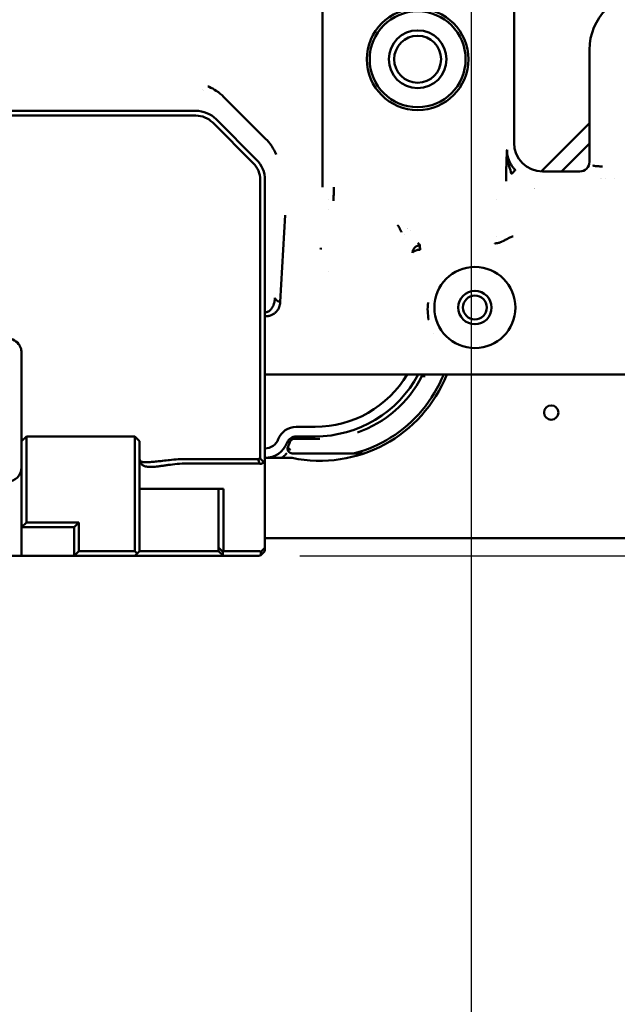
# Model space of a CAD drawing. Header units: millimetres. Extents: x 0 to 14369, y -869 to 2970.
# Tile 117 of 256: x 1264 to 1327, y 1587 to 1690. Entities that reach past the tile are written whole.
import ezdxf

# ---------------------------------------------------------------- set-up
doc = ezdxf.new("R2010")
doc.units = ezdxf.units.MM
doc.header["$LTSCALE"] = 10
doc.layers.add('Bemaßung (ISO)', color=7, linetype='Continuous', lineweight=25)
doc.layers.add('Sichtbar (ISO)', color=7, linetype='Continuous', lineweight=50)
doc.styles.add('Notiztext (DIN)', font='isocpeur.ttf')
doc.dimstyles.new('Standard (DIN)', dxfattribs={"dimscale": 10, "dimtxt": 3.5, "dimasz": 2.5, "dimexe": 3.175, "dimexo": 0.8, "dimgap": 0.8, "dimtad": 1, "dimrnd": 1e-08, "dimzin": 0, "dimtxsty": 'Notiztext (DIN)', "dimcen": 0.09, "dimdle": 10, "dimclrd": 256, "dimclre": 256, "dimclrt": 256, "dimadec": 0, "dimazin": 0, "dimtfac": 1, "dimtmove": 0, "dimatfit": 3, "dimfxl": 1, "dimtolj": 1, "dimtzin": 0, "dimlwd": -1, "dimlwe": -1, "dimarcsym": 0})

# ---------------------------------------------------------------- blocks, each defined once
blk = doc.blocks.new('*D13')
at = {"layer": 'Bemaßung (ISO)', "transparency": 16777216}
for p, q in [((1297.65, 2633.51), (1541.4, 2633.51)), ((1509.65, 1658.51), (1509.65, 2608.51)), ((1293.8, 1633.51), (1541.4, 1633.51))]:
    blk.add_line(p, q, dxfattribs=at)
for points in [[(1505.49, 2608.51), (1513.82, 2608.51), (1509.65, 2633.51)], [(1505.49, 1658.51), (1513.82, 1658.51), (1509.65, 1633.51)]]:
    blk.add_solid(points, dxfattribs=at)
at = {"layer": 'Defpoints', "color": 0, "transparency": 16777216}
for p in [(1289.65, 2633.51), (1509.65, 2633.51), (1285.8, 1633.51)]:
    blk.add_point(p, dxfattribs=at)
at = {"layer": 'Bemaßung (ISO)', "transparency": 16777216, "insert": (1459.65, 2060.89), "char_height": 35, "attachment_point": 1, "rotation": 90, "style": 'Notiztext (DIN)'}
blk.add_mtext('\\A1;1000,00', dxfattribs=at)
blk = doc.blocks.new('*D15')
at = {"layer": 'Bemaßung (ISO)', "transparency": 16777216}
for p, q in [((958.56, 1701.91), (958.56, 1514.84)), ((1311.75, 1698.59), (1311.75, 1514.84)), ((1286.75, 1546.59), (983.56, 1546.59))]:
    blk.add_line(p, q, dxfattribs=at)
for points in [[(983.56, 1550.76), (983.56, 1542.42), (958.56, 1546.59)], [(1286.75, 1550.76), (1286.75, 1542.42), (1311.75, 1546.59)]]:
    blk.add_solid(points, dxfattribs=at)
at = {"layer": 'Defpoints', "color": 0, "transparency": 16777216}
for p in [(958.56, 1709.91), (1311.75, 1706.59), (958.56, 1546.59)]:
    blk.add_point(p, dxfattribs=at)
at = {"layer": 'Bemaßung (ISO)', "transparency": 16777216, "insert": (1071.28, 1596.59), "char_height": 35, "attachment_point": 1, "style": 'Notiztext (DIN)'}
blk.add_mtext('\\A1;353,20', dxfattribs=at)

msp = doc.modelspace()

# ---------------------------------------------------------------- linework, layer by layer
at = {"layer": 'Sichtbar (ISO)'}
for p, q in [((1316.255, 1676.76), (1316.255, 1693.809)), ((1296.187, 1672.103), (1296.188, 1691.098)), ((1324.155, 1686.514), (1324.155, 1674.761)), ((1283.655, 1682.302), (1283.655, 1682.302)), ((1283.765, 1682.264), (1283.765, 1682.264)), ((1285.806, 1681.594), (1290.239, 1677.162)), ((1282.912, 1680.114), (1237.397, 1680.114)), ((1282.912, 1679.614), (1237.397, 1679.614)), ((1284.68, 1678.882), (1288.923, 1674.639)), ((1289.276, 1674.993), (1285.033, 1679.235)), ((1324.155, 1678.825), (1319.098, 1673.768)), ((1319.098, 1673.768), (1324.155, 1678.825)), ((1321.215, 1673.764), (1324.155, 1676.703)), ((1324.155, 1676.703), (1321.215, 1673.764)), ((1323.156, 1673.764), (1319.251, 1673.764)), ((1289.655, 1655.525), (1289.655, 1672.871)), ((1290.155, 1655.525), (1290.155, 1672.871)), ((1325.862, 1673.027), (1325.862, 1673.027)), ((1326.767, 1673.027), (1326.767, 1673.027)), ((1296.857, 1670.787), (1296.857, 1670.78)), ((1314.453, 1670.78), (1314.453, 1670.782)), ((1296.857, 1669.828), (1296.857, 1669.826)), ((1292.279, 1669.189), (1291.76, 1660.116)), ((1304.394, 1667.546), (1304.394, 1667.546)), ((1305.44, 1667.567), (1305.44, 1667.567)), ((1314.453, 1666.909), (1314.453, 1666.91)), ((1306.416, 1665.539), (1306.395, 1665.547)), ((1314.177, 1666.291), (1314.177, 1666.291)), ((1314.282, 1666.236), (1314.28, 1666.237)), ((1314.293, 1666.23), (1314.293, 1666.23)), ((1314.453, 1666.246), (1314.453, 1666.251)), ((1296.857, 1663.325), (1296.857, 1663.325)), ((1289.655, 1655.525), (1289.655, 1654.952)), ((1290.155, 1655.525), (1290.155, 1655.239)), ((1290.155, 1654.469), (1290.155, 1655.239)), ((1264.655, 1654.78), (1264.655, 1654.183)), ((1264.655, 1654.183), (1264.655, 1653.609)), ((1289.655, 1654.183), (1289.655, 1654.952)), ((1289.655, 1653.609), (1289.655, 1654.183)), ((1290.155, 1653.609), (1290.155, 1654.469)), ((1264.655, 1648.514), (1264.655, 1653.609)), ((1289.655, 1648.514), (1289.655, 1653.609)), ((1290.155, 1648.514), (1290.155, 1653.609)), ((1290.155, 1652.514), (1294.479, 1652.514)), ((1295.307, 1652.514), (1294.479, 1652.514)), ((1295.307, 1652.514), (1295.372, 1652.514)), ((1295.372, 1652.514), (1296.614, 1652.514)), ((1304.702, 1652.514), (1296.614, 1652.514)), ((1304.702, 1652.514), (1305.945, 1652.514)), ((1306.01, 1652.514), (1305.945, 1652.514)), ((1306.838, 1652.514), (1306.01, 1652.514)), ((1306.596, 1652.314), (1306.931, 1652.314)), ((1306.931, 1652.314), (1306.596, 1652.314)), ((1347.942, 1652.514), (1306.838, 1652.514)), ((1264.655, 1648.514), (1264.655, 1645.514)), ((1289.655, 1643.719), (1289.655, 1648.514)), ((1290.155, 1643.224), (1290.155, 1648.514)), ((1293.424, 1647.014), (1295.405, 1647.014)), ((1264.655, 1645.514), (1265.155, 1646.014)), ((1265.155, 1645.721), (1265.155, 1646.014)), ((1265.155, 1646.014), (1276.505, 1646.014)), ((1265.155, 1640.307), (1265.155, 1645.721)), ((1276.505, 1646.014), (1277.005, 1645.514)), ((1276.505, 1646.014), (1276.505, 1645.721)), ((1276.505, 1645.721), (1276.505, 1640.307)), ((1295.905, 1645.764), (1293.247, 1645.764)), ((1293.247, 1645.764), (1295.905, 1645.764)), ((1293.424, 1646.014), (1295.405, 1646.014)), ((1264.655, 1645.367), (1264.655, 1645.514)), ((1264.655, 1645.367), (1264.655, 1639.953)), ((1277.005, 1645.514), (1277.005, 1645.367)), ((1277.005, 1639.953), (1277.005, 1645.367)), ((1289.448, 1643.644), (1282.005, 1643.644)), ((1290.155, 1643.764), (1292.991, 1643.764)), ((1293.023, 1644.235), (1299.466, 1644.235)), ((1299.466, 1644.235), (1293.023, 1644.235)), ((1299.466, 1644.235), (1300.537, 1644.235)), ((1300.537, 1644.235), (1299.466, 1644.235)), ((1282.005, 1643.176), (1289.531, 1643.176)), ((1290.155, 1643.224), (1290.155, 1634.243)), ((1264.655, 1639.6), (1264.655, 1639.953)), ((1264.655, 1636.514), (1264.655, 1639.6)), ((1265.155, 1639.6), (1265.155, 1640.307)), ((1265.155, 1637.014), (1265.155, 1639.6)), ((1276.505, 1640.307), (1276.505, 1639.6)), ((1276.505, 1639.6), (1276.505, 1634.014)), ((1277.005, 1640.514), (1282.005, 1640.514)), ((1277.005, 1639.953), (1277.005, 1639.6)), ((1277.005, 1639.6), (1277.005, 1634.014)), ((1285.805, 1640.514), (1282.005, 1640.514)), ((1285.305, 1634.367), (1285.305, 1640.514)), ((1285.805, 1640.514), (1285.805, 1634.014)), ((1264.655, 1636.514), (1265.155, 1637.014)), ((1264.655, 1633.514), (1264.655, 1636.514)), ((1264.655, 1636.514), (1270.155, 1636.514)), ((1265.155, 1637.014), (1270.655, 1637.014)), ((1270.155, 1636.514), (1270.655, 1637.014)), ((1270.155, 1636.514), (1270.155, 1633.514)), ((1270.655, 1637.014), (1270.655, 1634.014)), ((1285.305, 1634.367), (1285.305, 1634.014)), ((1285.732, 1633.941), (1285.305, 1634.367)), ((1386.455, 1635.364), (1290.155, 1635.364)), ((1264.655, 1633.514), (1255.655, 1633.514)), ((1270.155, 1633.514), (1264.655, 1633.514)), ((1270.655, 1634.014), (1270.155, 1633.514)), ((1276.505, 1633.514), (1270.155, 1633.514)), ((1276.505, 1634.014), (1270.655, 1634.014)), ((1276.505, 1634.014), (1276.755, 1633.764)), ((1276.505, 1633.514), (1276.755, 1633.764)), ((1276.505, 1633.514), (1285.805, 1633.514)), ((1277.005, 1634.014), (1276.755, 1633.764)), ((1277.005, 1634.014), (1285.305, 1634.014)), ((1285.305, 1634.014), (1285.732, 1633.587)), ((1285.732, 1633.941), (1285.805, 1634.014)), ((1285.732, 1633.587), (1285.732, 1633.941)), ((1285.805, 1633.514), (1285.732, 1633.587)), ((1289.531, 1634.014), (1285.805, 1634.014)), ((1289.531, 1633.514), (1285.805, 1633.514)), ((1289.728, 1633.94), (1289.728, 1633.588)), ((1290.067, 1634.28), (1289.743, 1633.955)), ((1289.743, 1633.602), (1290.067, 1633.926)), ((1290.155, 1634.243), (1290.155, 1634.138))]:
    msp.add_line(p, q, dxfattribs=at)
for centre, radius in [((1306.155, 1685.514), 5.325), ((1306.155, 1685.514), 5.025), ((1306.155, 1685.514), 3.025), ((1306.155, 1685.514), 2.458), ((1312.155, 1659.514), 4.25), ((1312.155, 1659.514), 1.75), ((1312.155, 1659.514), 1.25), ((1320.155, 1648.514), 0.75)]:
    msp.add_circle(centre, radius, dxfattribs=at)
for centre, radius, start, end in [((1330.155, 1686.514), 6, 90, 180), ((1282.912, 1677.114), 3, 45, 90), ((1282.912, 1677.114), 2.5, 45, 90), ((1287.155, 1672.871), 2.5, 0, 45), ((1287.155, 1672.871), 3, 0, 45), ((1312.155, 1659.514), 4.5, 170.49181, 170.52616), ((1312.155, 1659.514), 4.5, 170.49181, 170.52616), ((1312.155, 1659.514), 4.5, 9.47763, 9.5096), ((1312.155, 1659.514), 4.5, 9.47763, 9.5096), ((1290.396, 1662.12), 2.6, 282.67141, 282.6868), ((1263.155, 1654.78), 1.5, 29.79577, 90), ((1295.924, 1657.762), 11.981, 355.54063, 355.54072), ((1295.893, 1657.765), 12.012, 355.54063, 355.54072), ((1295.905, 1657.764), 14.3, 258.24311, 338.4611), ((1295.405, 1658.264), 11.25, 270, 329.26213), ((1295.405, 1658.264), 12.25, 270, 332.00544), ((1295.905, 1657.764), 12, 289.1603, 332.98867), ((1295.905, 1657.764), 12, 289.16678, 332.98867), ((1295.905, 1657.764), 14, 301.99708, 337.97569), ((1295.905, 1657.764), 14, 301.99708, 337.97569), ((1295.905, 1657.764), 12, 332.98867, 334.05552), ((1295.905, 1657.764), 12, 332.98867, 334.05552), ((1293.424, 1645.014), 2, 90, 159.07517), ((1290.155, 1646.264), 1.5, 270, 339.07517), ((1293.424, 1645.014), 1, 90, 159.07517), ((1299.942, 1646.145), 0.3, 109.1603, 109.32661), ((1295.905, 1657.764), 12, 289.16362, 289.16678), ((1290.155, 1646.264), 2.5, 270, 339.07517), ((1299.466, 1644.535), 0.3, 270, 285.06855), ((1299.466, 1644.535), 0.3, 270, 285.06855), ((1263.155, 1642.78), 1.5, 270, 0), ((1289.531, 1633.714), 0.3, 48.83032, 90), ((1289.531, 1633.814), 0.3, 270, 311.16968), ((1289.531, 1633.814), 0.3, 311.16968, 315), ((1289.855, 1634.138), 0.3, 315, 0)]:
    msp.add_arc(centre, radius, start, end, dxfattribs=at)
for centre, major_axis, ratio, start_param, end_param in [((1319.259, 1676.768), (-2.127, -2.127), 0.9972647, 5.4991567, 7.0672139), ((1323.153, 1674.765), (-0.709, 0.709), 0.9972647, 2.357564, 3.92426), ((1323.153, 1674.765), (-1.985, 1.985), 0.9972647, 3.2598624, 3.2598714), ((1319.259, 1676.768), (-3.403, -3.403), 0.9972647, 0.6152146, 0.6152204), ((1306.382, 1665.292), (-1.98, -1.981), 0.9972651, 4.3919018, 4.3919126), ((1291.819, 1660.549), (-0.615, 0.032), 0.7066234, 0.0958653, 1.4440815), ((1262.424, 1654.78), (2.231, 0), 0.8191508, 0.0000259, 0.0941564), ((1297.123, 1654.965), (11.368, 4.95), 0.8829425, 4.5454955, 4.879449), ((1290.556, 1646.105), (-0.93, -2.349), 0.9179716, 1.4479606, 1.6406697), ((1290.698, 1646.039), (0.934, 2.254), 0.886251, 4.6031408, 4.8026863), ((1289.531, 1643.609), (0, -0.433), 0.6932373, 6.2831518, 6.4564347), ((1289.855, 1643.531), (0.299, -0.309), 0.0706604, 5.5704175, 6.356029), ((1289.531, 1633.319), (0.277, 0.669), 0.1715729, 0.3927076, 0.4595507), ((1289.855, 1633.643), (0.277, 0.669), 0.1715729, 5.8904877, 6.676023), ((1289.855, 1633.643), (0.277, 0.669), 0.1715729, 5.7279146, 5.8904877), ((1289.857, 1634.138), (0.026, -0.298), 0.9970634, 1.4846806, 1.6477292)]:
    msp.add_ellipse(centre, major_axis=major_axis, ratio=ratio, start_param=start_param, end_param=end_param, dxfattribs=at)
for points, knots in [([(1285.806, 1681.594), (1285.623, 1681.778), (1285.374, 1681.998), (1284.815, 1682.372), (1284.568, 1682.508), (1284.271, 1682.642), (1284.229, 1682.66), (1284.187, 1682.677)], [-0.20059582, -0.20059582, -0.20059582, -0.20059582, -0.08414013, -0.08414013, 0, 0, 0.01367394, 0.01367394, 0.01367394, 0.01367394]), ([(1291.322, 1675.543), (1291.32, 1675.547), (1291.318, 1675.551), (1291.192, 1675.852), (1291.039, 1676.137), (1290.629, 1676.75), (1290.399, 1677.002), (1290.239, 1677.162)], [-0.12157085, -0.12157085, -0.12157085, -0.12157085, -0.1208238, -0.1208238, -0.06799044, -0.06799044, -0.00000868, -0.00000868, -0.00000868, -0.00000868]), ([(1315.429, 1672.747), (1315.429, 1672.787), (1315.429, 1672.827), (1315.429, 1672.867), (1315.43, 1672.907), (1315.43, 1672.947), (1315.43, 1672.986), (1315.43, 1673.065), (1315.431, 1673.143), (1315.431, 1673.221), (1315.432, 1673.298), (1315.433, 1673.374), (1315.433, 1673.45), (1315.434, 1673.525), (1315.435, 1673.6), (1315.436, 1673.674), (1315.438, 1673.748), (1315.439, 1673.821), (1315.44, 1673.893), (1315.442, 1673.965), (1315.443, 1674.037), (1315.445, 1674.107), (1315.447, 1674.178), (1315.448, 1674.248), (1315.45, 1674.317), (1315.452, 1674.387), (1315.454, 1674.455), (1315.456, 1674.523), (1315.47, 1674.963), (1315.487, 1675.373), (1315.506, 1675.76), (1315.507, 1675.789), (1315.509, 1675.819), (1315.51, 1675.848), (1315.512, 1675.893), (1315.514, 1675.936), (1315.517, 1675.98), (1315.517, 1675.994), (1315.518, 1676.009), (1315.519, 1676.023)], [0, 0, 0, 0, 0.03125, 0.03125, 0.03125, 0.0625, 0.0625, 0.0625, 0.125, 0.125, 0.125, 0.1875, 0.1875, 0.1875, 0.25, 0.25, 0.25, 0.3125, 0.3125, 0.3125, 0.375, 0.375, 0.375, 0.4375, 0.4375, 0.4375, 0.5, 0.5, 0.5, 0.90625, 0.90625, 0.90625, 0.9375, 0.9375, 0.9375, 0.9843763, 0.9843763, 0.9843763, 1, 1, 1, 1]), ([(1315.992, 1673.501), (1315.983, 1673.527), (1315.975, 1673.554), (1315.967, 1673.58), (1315.945, 1673.648), (1315.925, 1673.717), (1315.904, 1673.785), (1315.901, 1673.796), (1315.898, 1673.807), (1315.895, 1673.818), (1315.878, 1673.875), (1315.861, 1673.932), (1315.845, 1673.989), (1315.825, 1674.057), (1315.806, 1674.125), (1315.787, 1674.192), (1315.768, 1674.26), (1315.75, 1674.327), (1315.733, 1674.395), (1315.701, 1674.517), (1315.672, 1674.64), (1315.646, 1674.762), (1315.644, 1674.775), (1315.641, 1674.788), (1315.638, 1674.802), (1315.611, 1674.937), (1315.588, 1675.073), (1315.569, 1675.209), (1315.56, 1675.277), (1315.552, 1675.345), (1315.545, 1675.413), (1315.538, 1675.481), (1315.533, 1675.548), (1315.528, 1675.616), (1315.526, 1675.65), (1315.524, 1675.684), (1315.523, 1675.718), (1315.521, 1675.752), (1315.52, 1675.786), (1315.519, 1675.82), (1315.519, 1675.854), (1315.518, 1675.888), (1315.518, 1675.922), (1315.518, 1675.939), (1315.518, 1675.956), (1315.518, 1675.972), (1315.518, 1675.981), (1315.518, 1675.989), (1315.518, 1675.998), (1315.519, 1676.006), (1315.519, 1676.015), (1315.519, 1676.023)], [0, 0, 0, 0, 0.03126317, 0.03126317, 0.03126317, 0.11199124, 0.11199124, 0.11199124, 0.12505564, 0.12505564, 0.12505564, 0.19271931, 0.19271931, 0.19271931, 0.27344738, 0.27344738, 0.27344738, 0.35417545, 0.35417545, 0.35417545, 0.50003451, 0.50003451, 0.50003451, 0.51563159, 0.51563159, 0.51563159, 0.67708772, 0.67708772, 0.67708772, 0.75781579, 0.75781579, 0.75781579, 0.83854386, 0.83854386, 0.83854386, 0.8789079, 0.8789079, 0.8789079, 0.91927193, 0.91927193, 0.91927193, 0.95963597, 0.95963597, 0.95963597, 0.97981798, 0.97981798, 0.97981798, 0.98990899, 0.98990899, 0.98990899, 0.9998501, 0.9998501, 0.9998501, 0.9998501]), ([(1315.519, 1676.023), (1315.519, 1675.974), (1315.52, 1675.925), (1315.522, 1675.876), (1315.525, 1675.827), (1315.528, 1675.778), (1315.533, 1675.73), (1315.542, 1675.632), (1315.557, 1675.535), (1315.576, 1675.439), (1315.595, 1675.342), (1315.619, 1675.247), (1315.647, 1675.153), (1315.675, 1675.059), (1315.708, 1674.967), (1315.746, 1674.876), (1315.821, 1674.695), (1315.913, 1674.521), (1316.022, 1674.357), (1316.077, 1674.276), (1316.135, 1674.197), (1316.197, 1674.121), (1316.259, 1674.045), (1316.325, 1673.973), (1316.395, 1673.903)], [0, 0, 0, 0, 0.0625, 0.0625, 0.0625, 0.125, 0.125, 0.125, 0.25, 0.25, 0.25, 0.375, 0.375, 0.375, 0.5, 0.5, 0.5, 0.75, 0.75, 0.75, 0.875, 0.875, 0.875, 1, 1, 1, 1]), ([(1316.395, 1673.903), (1316.392, 1673.901), (1316.383, 1673.892), (1316.349, 1673.857), (1316.291, 1673.8), (1316.215, 1673.723), (1316.149, 1673.657), (1316.087, 1673.595), (1316.034, 1673.542), (1316.006, 1673.515), (1315.992, 1673.501)], [0, 0, 0, 0, 0.1250195, 0.25003901, 0.50007802, 0.62509752, 0.75011702, 0.87513653, 0.93764628, 0.99987104, 0.99987104, 0.99987104, 0.99987104]), ([(1325.523, 1674.294), (1325.507, 1674.294), (1325.492, 1674.294), (1325.476, 1674.294), (1325.461, 1674.294), (1325.445, 1674.294), (1325.429, 1674.294), (1325.398, 1674.295), (1325.367, 1674.295), (1325.337, 1674.296), (1325.275, 1674.297), (1325.215, 1674.299), (1325.157, 1674.302), (1325.098, 1674.305), (1325.041, 1674.308), (1324.988, 1674.311), (1324.934, 1674.315), (1324.883, 1674.319), (1324.837, 1674.323), (1324.79, 1674.328), (1324.748, 1674.332), (1324.711, 1674.338), (1324.674, 1674.343), (1324.642, 1674.348), (1324.615, 1674.354), (1324.589, 1674.36), (1324.567, 1674.366), (1324.552, 1674.373), (1324.544, 1674.376), (1324.538, 1674.379), (1324.534, 1674.383), (1324.531, 1674.384), (1324.529, 1674.386), (1324.528, 1674.388), (1324.526, 1674.389), (1324.525, 1674.391), (1324.524, 1674.393)], [0, 0, 0, 0, 0.03085582, 0.03085582, 0.03085582, 0.06165078, 0.06165078, 0.06165078, 0.12322185, 0.12322185, 0.12322185, 0.24707746, 0.24707746, 0.24707746, 0.37272139, 0.37272139, 0.37272139, 0.49971508, 0.49971508, 0.49971508, 0.62677809, 0.62677809, 0.62677809, 0.75260275, 0.75260275, 0.75260275, 0.87667031, 0.87667031, 0.87667031, 0.93831836, 0.93831836, 0.93831836, 0.96913583, 0.96913583, 0.96913583, 1, 1, 1, 1]), ([(1297.372, 1672.103), (1297.372, 1671.972), (1297.371, 1671.841), (1297.368, 1671.712), (1297.366, 1671.584), (1297.363, 1671.458), (1297.359, 1671.338), (1297.356, 1671.217), (1297.352, 1671.102), (1297.349, 1670.993), (1297.347, 1670.938), (1297.345, 1670.886), (1297.344, 1670.835), (1297.343, 1670.784), (1297.341, 1670.736), (1297.34, 1670.689)], [0, 0, 0, 0, 0.25, 0.25, 0.25, 0.5, 0.5, 0.5, 0.75, 0.75, 0.75, 0.875, 0.875, 0.875, 0.99999998, 0.99999998, 0.99999998, 0.99999998]), ([(1304.092, 1668.124), (1304.093, 1668.121), (1304.095, 1668.118), (1304.097, 1668.115), (1304.099, 1668.112), (1304.1, 1668.109), (1304.102, 1668.106), (1304.106, 1668.1), (1304.109, 1668.094), (1304.113, 1668.088), (1304.12, 1668.075), (1304.127, 1668.062), (1304.134, 1668.049), (1304.141, 1668.036), (1304.149, 1668.023), (1304.156, 1668.01), (1304.163, 1667.996), (1304.171, 1667.982), (1304.178, 1667.968), (1304.193, 1667.94), (1304.207, 1667.911), (1304.222, 1667.882)], [0.00000001, 0.00000001, 0.00000001, 0.00000001, 0.015625, 0.015625, 0.015625, 0.03125, 0.03125, 0.03125, 0.0625, 0.0625, 0.0625, 0.125, 0.125, 0.125, 0.1875, 0.1875, 0.1875, 0.25, 0.25, 0.25, 0.375, 0.375, 0.375, 0.375]), ([(1304.222, 1667.882), (1304.237, 1667.852), (1304.252, 1667.822), (1304.267, 1667.792), (1304.282, 1667.761), (1304.298, 1667.73), (1304.314, 1667.699), (1304.329, 1667.668), (1304.346, 1667.636), (1304.362, 1667.605), (1304.371, 1667.589), (1304.379, 1667.574), (1304.388, 1667.558), (1304.396, 1667.542), (1304.405, 1667.527), (1304.413, 1667.511), (1304.422, 1667.495), (1304.431, 1667.48), (1304.44, 1667.464), (1304.444, 1667.456), (1304.449, 1667.448), (1304.453, 1667.44), (1304.455, 1667.437), (1304.457, 1667.433), (1304.46, 1667.429), (1304.462, 1667.425), (1304.464, 1667.421), (1304.466, 1667.417)], [0.375, 0.375, 0.375, 0.375, 0.5, 0.5, 0.5, 0.625, 0.625, 0.625, 0.75, 0.75, 0.75, 0.8125, 0.8125, 0.8125, 0.875, 0.875, 0.875, 0.9375, 0.9375, 0.9375, 0.96875, 0.96875, 0.96875, 0.98438283, 0.98438283, 0.98438283, 1, 1, 1, 1]), ([(1314.444, 1666.245), (1314.454, 1666.246), (1314.463, 1666.247), (1314.473, 1666.249), (1314.496, 1666.252), (1314.519, 1666.256), (1314.541, 1666.261), (1314.559, 1666.264), (1314.576, 1666.268), (1314.593, 1666.272), (1314.633, 1666.282), (1314.673, 1666.293), (1314.711, 1666.306), (1314.75, 1666.318), (1314.789, 1666.332), (1314.827, 1666.347), (1314.851, 1666.357), (1314.875, 1666.367), (1314.899, 1666.378), (1314.913, 1666.383), (1314.926, 1666.39), (1314.939, 1666.396), (1314.958, 1666.404), (1314.976, 1666.413), (1314.995, 1666.422), (1315.013, 1666.431), (1315.031, 1666.441), (1315.049, 1666.45), (1315.067, 1666.46), (1315.085, 1666.47), (1315.103, 1666.48), (1315.111, 1666.485), (1315.12, 1666.49), (1315.129, 1666.495), (1315.138, 1666.5), (1315.146, 1666.505), (1315.155, 1666.511)], [0.21925094, 0.21925094, 0.21925094, 0.21925094, 0.25, 0.25, 0.25, 0.32065406, 0.32065406, 0.32065406, 0.375, 0.375, 0.375, 0.5, 0.5, 0.5, 0.625, 0.625, 0.625, 0.70495121, 0.70495121, 0.70495121, 0.75, 0.75, 0.75, 0.8125, 0.8125, 0.8125, 0.875, 0.875, 0.875, 0.9375, 0.9375, 0.9375, 0.96875, 0.96875, 0.96875, 0.99997111, 0.99997111, 0.99997111, 0.99997111]), ([(1315.155, 1666.511), (1315.286, 1666.563), (1315.482, 1666.652), (1315.66, 1666.759), (1315.823, 1666.861), (1315.993, 1666.919), (1316.111, 1666.947), (1316.17, 1666.956)], [0, 0, 0, 0, 0.2706823, 0.4619675, 0.6455307, 0.8237063, 1, 1, 1, 1]), ([(1305.621, 1665.255), (1305.621, 1665.279), (1305.622, 1665.303), (1305.625, 1665.326), (1305.628, 1665.35), (1305.632, 1665.374), (1305.637, 1665.398), (1305.648, 1665.446), (1305.663, 1665.493), (1305.683, 1665.539), (1305.702, 1665.585), (1305.727, 1665.63), (1305.755, 1665.673), (1305.784, 1665.715), (1305.817, 1665.756), (1305.853, 1665.793), (1305.859, 1665.799), (1305.866, 1665.805), (1305.872, 1665.811), (1305.884, 1665.823), (1305.897, 1665.835), (1305.91, 1665.846), (1305.93, 1665.862), (1305.951, 1665.878), (1305.972, 1665.893), (1305.993, 1665.908), (1306.015, 1665.922), (1306.038, 1665.935), (1306.049, 1665.941), (1306.061, 1665.947), (1306.072, 1665.953), (1306.084, 1665.959), (1306.096, 1665.965), (1306.107, 1665.97), (1306.119, 1665.975), (1306.131, 1665.981), (1306.143, 1665.985), (1306.155, 1665.99), (1306.168, 1665.995), (1306.18, 1665.999), (1306.192, 1666.003), (1306.205, 1666.007), (1306.217, 1666.01), (1306.23, 1666.014), (1306.242, 1666.017), (1306.255, 1666.02), (1306.268, 1666.023), (1306.28, 1666.025), (1306.293, 1666.027), (1306.3, 1666.028), (1306.306, 1666.029), (1306.312, 1666.03), (1306.319, 1666.031), (1306.325, 1666.032), (1306.332, 1666.032), (1306.335, 1666.033), (1306.339, 1666.033), (1306.343, 1666.034)], [0.00023666, 0.00023666, 0.00023666, 0.00023666, 0.06274402, 0.06274402, 0.06274402, 0.12573999, 0.12573999, 0.12573999, 0.25281469, 0.25281469, 0.25281469, 0.38152901, 0.38152901, 0.38152901, 0.51086412, 0.51086412, 0.51086412, 0.53267243, 0.53267243, 0.53267243, 0.57522195, 0.57522195, 0.57522195, 0.6391138, 0.6391138, 0.6391138, 0.70255627, 0.70255627, 0.70255627, 0.73414873, 0.73414873, 0.73414873, 0.76565126, 0.76565126, 0.76565126, 0.79706487, 0.79706487, 0.79706487, 0.82839794, 0.82839794, 0.82839794, 0.85966339, 0.85966339, 0.85966339, 0.89087866, 0.89087866, 0.89087866, 0.92206685, 0.92206685, 0.92206685, 0.93766103, 0.93766103, 0.93766103, 0.95325989, 0.95325989, 0.95325989, 0.96204366, 0.96204366, 0.96204366, 0.96204366]), ([(1306.395, 1665.547), (1306.389, 1665.549), (1306.375, 1665.554), (1306.355, 1665.561), (1306.336, 1665.566), (1306.316, 1665.57), (1306.296, 1665.571), (1306.257, 1665.567), (1306.222, 1665.558), (1306.186, 1665.552), (1306.151, 1665.553), (1306.119, 1665.541), (1306.086, 1665.536), (1306.054, 1665.524), (1305.99, 1665.504), (1305.933, 1665.475), (1305.877, 1665.449), (1305.773, 1665.402), (1305.697, 1665.361), (1305.643, 1665.312), (1305.628, 1665.285), (1305.622, 1665.265), (1305.621, 1665.255)], [0, 0, 0, 0, 0.0313461, 0.0624869, 0.093145, 0.1233206, 0.1531938, 0.1953507, 0.2373149, 0.278649, 0.3193883, 0.3598208, 0.4001168, 0.4411273, 0.4998661, 0.5587665, 0.6179643, 0.7025398, 0.788162, 0.8748831, 0.9370548, 1, 1, 1, 1]), ([(1306.343, 1666.034), (1306.346, 1666.034), (1306.348, 1666.034), (1306.351, 1666.034), (1306.358, 1666.035), (1306.364, 1666.035), (1306.371, 1666.036), (1306.377, 1666.036), (1306.383, 1666.036), (1306.39, 1666.036)], [0.962043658, 0.962043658, 0.962043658, 0.962043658, 0.968867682, 0.968867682, 0.968867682, 0.984488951, 0.984488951, 0.984488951, 1, 1, 1, 1]), ([(1306.375, 1665.744), (1306.373, 1665.76), (1306.37, 1665.776), (1306.368, 1665.791), (1306.364, 1665.825), (1306.36, 1665.859), (1306.358, 1665.883), (1306.356, 1665.901), (1306.355, 1665.914), (1306.355, 1665.927), (1306.355, 1665.942), (1306.355, 1665.956), (1306.356, 1665.971), (1306.356, 1665.989), (1306.357, 1666.006), (1306.361, 1666.015), (1306.363, 1666.021), (1306.366, 1666.024), (1306.368, 1666.027), (1306.369, 1666.029), (1306.37, 1666.031), (1306.373, 1666.033), (1306.376, 1666.034), (1306.381, 1666.035), (1306.384, 1666.036)], [0.21450782, 0.21450782, 0.21450782, 0.21450782, 0.27405612, 0.27405612, 0.27405612, 0.40333846, 0.40333846, 0.40333846, 0.50112338, 0.50112338, 0.50112338, 0.60588591, 0.60588591, 0.60588591, 0.73114876, 0.73114876, 0.73114876, 0.81038171, 0.81038171, 0.81038171, 0.87753587, 0.87753587, 0.87753587, 0.93972805, 0.93972805, 0.93972805, 0.93972805]), ([(1306.39, 1665.618), (1306.388, 1665.64), (1306.385, 1665.663), (1306.383, 1665.684), (1306.38, 1665.705), (1306.377, 1665.725), (1306.375, 1665.744)], [0.07235661, 0.07235661, 0.07235661, 0.07235661, 0.14261736, 0.14261736, 0.14261736, 0.21450782, 0.21450782, 0.21450782, 0.21450782]), ([(1306.408, 1666.038), (1306.394, 1666.035), (1306.377, 1666.014), (1306.377, 1665.954), (1306.382, 1665.864), (1306.399, 1665.75), (1306.408, 1665.651), (1306.41, 1665.62)], [0.00990335, 0.00990335, 0.00990335, 0.00990335, 0.22539257, 0.37387529, 0.49160111, 0.7703199, 0.89287379, 0.89287379, 0.89287379, 0.89287379]), ([(1314.231, 1666.237), (1314.241, 1666.237), (1314.251, 1666.237), (1314.261, 1666.236), (1314.271, 1666.236), (1314.281, 1666.236), (1314.292, 1666.236), (1314.312, 1666.236), (1314.332, 1666.236), (1314.352, 1666.237), (1314.372, 1666.238), (1314.393, 1666.24), (1314.413, 1666.241), (1314.423, 1666.242), (1314.433, 1666.244), (1314.444, 1666.245)], [0, 0, 0, 0, 0.03125, 0.03125, 0.03125, 0.0625, 0.0625, 0.0625, 0.125, 0.125, 0.125, 0.1875, 0.1875, 0.1875, 0.21925094, 0.21925094, 0.21925094, 0.21925094]), ([(1290.951, 1659.554), (1290.97, 1659.59), (1290.989, 1659.626), (1291.006, 1659.663), (1291.023, 1659.701), (1291.039, 1659.739), (1291.054, 1659.778), (1291.085, 1659.858), (1291.111, 1659.939), (1291.132, 1660.021), (1291.142, 1660.063), (1291.152, 1660.105), (1291.16, 1660.147), (1291.169, 1660.19), (1291.176, 1660.233), (1291.182, 1660.276), (1291.188, 1660.32), (1291.193, 1660.363), (1291.197, 1660.407), (1291.199, 1660.429), (1291.2, 1660.451), (1291.202, 1660.473), (1291.203, 1660.495), (1291.204, 1660.517), (1291.204, 1660.538)], [0.46136962, 0.46136962, 0.46136962, 0.46136962, 0.52421162, 0.52421162, 0.52421162, 0.58897867, 0.58897867, 0.58897867, 0.7227574, 0.7227574, 0.7227574, 0.79127223, 0.79127223, 0.79127223, 0.86046203, 0.86046203, 0.86046203, 0.93009009, 0.93009009, 0.93009009, 0.96501758, 0.96501758, 0.96501758, 0.99952021, 0.99952021, 0.99952021, 0.99952021]), ([(1291.76, 1660.116), (1291.758, 1660.094), (1291.756, 1660.071), (1291.754, 1660.049), (1291.752, 1660.026), (1291.749, 1660.004), (1291.746, 1659.981), (1291.74, 1659.936), (1291.732, 1659.891), (1291.723, 1659.846), (1291.714, 1659.801), (1291.703, 1659.756), (1291.691, 1659.711), (1291.679, 1659.667), (1291.665, 1659.622), (1291.649, 1659.579), (1291.617, 1659.492), (1291.578, 1659.407), (1291.53, 1659.325), (1291.506, 1659.285), (1291.48, 1659.245), (1291.452, 1659.206), (1291.425, 1659.168), (1291.395, 1659.131), (1291.363, 1659.095), (1291.331, 1659.059), (1291.297, 1659.025), (1291.26, 1658.992), (1291.224, 1658.959), (1291.185, 1658.928), (1291.145, 1658.899), (1291.065, 1658.841), (1290.975, 1658.789), (1290.879, 1658.745), (1290.831, 1658.723), (1290.781, 1658.703), (1290.729, 1658.686), (1290.677, 1658.668), (1290.623, 1658.653), (1290.567, 1658.641), (1290.51, 1658.628), (1290.451, 1658.618), (1290.392, 1658.611), (1290.362, 1658.607), (1290.331, 1658.605), (1290.3, 1658.602), (1290.285, 1658.601), (1290.269, 1658.6), (1290.253, 1658.6), (1290.238, 1658.599), (1290.222, 1658.598), (1290.206, 1658.598)], [0.00000001, 0.00000001, 0.00000001, 0.00000001, 0.0326785, 0.0326785, 0.0326785, 0.06546917, 0.06546917, 0.06546917, 0.13120533, 0.13120533, 0.13120533, 0.19698527, 0.19698527, 0.19698527, 0.26257552, 0.26257552, 0.26257552, 0.39206526, 0.39206526, 0.39206526, 0.45559503, 0.45559503, 0.45559503, 0.51799196, 0.51799196, 0.51799196, 0.57909183, 0.57909183, 0.57909183, 0.63907681, 0.63907681, 0.63907681, 0.75661617, 0.75661617, 0.75661617, 0.81514319, 0.81514319, 0.81514319, 0.87466095, 0.87466095, 0.87466095, 0.93599348, 0.93599348, 0.93599348, 0.96761903, 0.96761903, 0.96761903, 0.9837108, 0.9837108, 0.9837108, 0.99999942, 0.99999942, 0.99999942, 0.99999942]), ([(1290.206, 1659.023), (1290.219, 1659.024), (1290.231, 1659.025), (1290.244, 1659.027), (1290.256, 1659.028), (1290.269, 1659.03), (1290.281, 1659.032), (1290.305, 1659.035), (1290.328, 1659.039), (1290.352, 1659.044), (1290.395, 1659.053), (1290.437, 1659.066), (1290.477, 1659.081), (1290.514, 1659.095), (1290.55, 1659.113), (1290.583, 1659.133), (1290.614, 1659.151), (1290.644, 1659.173), (1290.671, 1659.196), (1290.729, 1659.244), (1290.779, 1659.298), (1290.824, 1659.356), (1290.848, 1659.387), (1290.87, 1659.419), (1290.89, 1659.451), (1290.912, 1659.485), (1290.932, 1659.519), (1290.951, 1659.554)], [0, 0, 0, 0, 0.01728496, 0.01728496, 0.01728496, 0.03413158, 0.03413158, 0.03413158, 0.06651316, 0.06651316, 0.06651316, 0.12646422, 0.12646422, 0.12646422, 0.18136813, 0.18136813, 0.18136813, 0.23384251, 0.23384251, 0.23384251, 0.34275568, 0.34275568, 0.34275568, 0.40085121, 0.40085121, 0.40085121, 0.46136962, 0.46136962, 0.46136962, 0.46136962]), ([(1307.241, 1660.04), (1307.177, 1659.397), (1307.197, 1658.784), (1307.316, 1658.227), (1307.319, 1658.211)], [0, 0, 0, 0, 0.090909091, 0.093659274, 0.093659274, 0.093659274, 0.093659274]), ([(1264.456, 1655.525), (1264.467, 1655.507), (1264.477, 1655.489), (1264.537, 1655.373), (1264.576, 1655.269), (1264.622, 1655.101), (1264.637, 1655.024), (1264.645, 1654.952)], [0.158492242, 0.158492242, 0.158492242, 0.158492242, 0.164265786, 0.164265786, 0.195360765, 0.195360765, 0.219957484, 0.219957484, 0.219957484, 0.219957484]), ([(1292.771, 1645.418), (1292.794, 1645.487), (1292.83, 1645.549), (1292.878, 1645.601), (1292.926, 1645.653), (1292.985, 1645.695), (1293.048, 1645.723), (1293.112, 1645.75), (1293.18, 1645.764), (1293.247, 1645.764)], [0, 0, 0, 0, 0.3333333, 0.3333333, 0.3333333, 0.6666667, 0.6666667, 0.6666667, 1, 1, 1, 1]), ([(1293.023, 1644.235), (1292.941, 1644.235), (1292.858, 1644.256), (1292.785, 1644.297), (1292.713, 1644.337), (1292.65, 1644.397), (1292.605, 1644.469), (1292.559, 1644.54), (1292.531, 1644.624), (1292.525, 1644.712), (1292.52, 1644.799), (1292.539, 1644.89), (1292.582, 1644.97)], [0, 0, 0, 0, 0.25, 0.25, 0.25, 0.5, 0.5, 0.5, 0.75, 0.75, 0.75, 1, 1, 1, 1]), ([(1292.582, 1644.97), (1292.541, 1644.894), (1292.521, 1644.806), (1292.525, 1644.718), (1292.529, 1644.631), (1292.557, 1644.545), (1292.603, 1644.472), (1292.649, 1644.398), (1292.713, 1644.336), (1292.787, 1644.296), (1292.861, 1644.255), (1292.943, 1644.235), (1293.023, 1644.235)], [0, 0, 0, 0, 0.25, 0.25, 0.25, 0.5, 0.5, 0.5, 0.75, 0.75, 0.75, 1, 1, 1, 1]), ([(1292.846, 1644.617), (1292.77, 1644.637), (1292.67, 1644.696), (1292.617, 1644.768), (1292.564, 1644.839), (1292.556, 1644.923), (1292.582, 1644.97)], [0, 0, 0, 0, 0.5, 0.5, 0.5, 1, 1, 1, 1]), ([(1292.582, 1644.97), (1292.562, 1644.934), (1292.561, 1644.883), (1292.579, 1644.836), (1292.597, 1644.788), (1292.629, 1644.745), (1292.677, 1644.705), (1292.724, 1644.665), (1292.789, 1644.632), (1292.846, 1644.617)], [0, 0, 0, 0, 0.3333333, 0.3333333, 0.3333333, 0.6666667, 0.6666667, 0.6666667, 1, 1, 1, 1]), ([(1277.005, 1644.016), (1277.005, 1643.841), (1277.017, 1643.68), (1277.075, 1643.41), (1277.115, 1643.302), (1277.21, 1643.149), (1277.254, 1643.096), (1277.334, 1643.023), (1277.366, 1642.999), (1277.493, 1642.919), (1277.603, 1642.878), (1277.867, 1642.822), (1278.021, 1642.812), (1278.377, 1642.816), (1278.58, 1642.834), (1278.919, 1642.874), (1279.044, 1642.89), (1279.307, 1642.927), (1279.444, 1642.947), (1279.729, 1642.988), (1279.876, 1643.009), (1280.322, 1643.068), (1280.63, 1643.105), (1281.294, 1643.16), (1281.648, 1643.176), (1282.005, 1643.176)], [0.00012127, 0.00012127, 0.00012127, 0.00012127, 0.08136488, 0.08136488, 0.15441215, 0.15441215, 0.20060855, 0.20060855, 0.22704802, 0.22704802, 0.29974845, 0.29974845, 0.37835313, 0.37835313, 0.4632731, 0.4632731, 0.51024062, 0.51024062, 0.55864672, 0.55864672, 0.60787331, 0.60787331, 0.70439582, 0.70439582, 0.81043454, 0.81043454, 0.81043454, 0.81043454]), ([(1277.762, 1643.314), (1277.879, 1643.314), (1278.004, 1643.319), (1278.14, 1643.328), (1278.227, 1643.333), (1278.319, 1643.341), (1278.417, 1643.35), (1278.594, 1643.366), (1278.788, 1643.388), (1278.992, 1643.412), (1279.073, 1643.421), (1279.156, 1643.431), (1279.24, 1643.441), (1279.488, 1643.471), (1279.743, 1643.501), (1280.002, 1643.529), (1280.05, 1643.534), (1280.098, 1643.539), (1280.147, 1643.544), (1280.454, 1643.575), (1280.765, 1643.6), (1281.074, 1643.618), (1281.079, 1643.618), (1281.083, 1643.618), (1281.087, 1643.618), (1281.393, 1643.636), (1281.698, 1643.644), (1282.005, 1643.644)], [0, 0, 0, 0, 0.1214429, 0.1214429, 0.1214429, 0.2, 0.2, 0.2, 0.3429019, 0.3429019, 0.3429019, 0.4, 0.4, 0.4, 0.5684859, 0.5684859, 0.5684859, 0.6, 0.6, 0.6, 0.8, 0.8, 0.8, 0.8026124, 0.8026124, 0.8026124, 1, 1, 1, 1]), ([(1289.655, 1643.719), (1289.62, 1643.706), (1289.586, 1643.693), (1289.517, 1643.668), (1289.482, 1643.656), (1289.448, 1643.644)], [0.00001448, 0.00001448, 0.00001448, 0.00001448, 0.014515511, 0.014515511, 0.029012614, 0.029012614, 0.029012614, 0.029012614]), ([(1289.582, 1643.183), (1289.557, 1643.26), (1289.533, 1643.339), (1289.488, 1643.492), (1289.467, 1643.568), (1289.448, 1643.644)], [0.000001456, 0.000001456, 0.000001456, 0.000001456, 0.029408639, 0.029408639, 0.057745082, 0.057745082, 0.057745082, 0.057745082]), ([(1290.067, 1643.283), (1289.998, 1643.356), (1289.929, 1643.429), (1289.792, 1643.574), (1289.723, 1643.647), (1289.655, 1643.719)], [-0.060840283, -0.060840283, -0.060840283, -0.060840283, -0.030429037, -0.030429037, -0.000019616, -0.000019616, -0.000019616, -0.000019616]), ([(1292.45, 1644.269), (1292.386, 1644.198), (1292.322, 1644.131), (1292.258, 1644.067), (1292.145, 1643.955), (1292.031, 1643.853), (1291.918, 1643.764)], [0, 0, 0, 0, 0.08800325, 0.08800325, 0.08800325, 0.24395682, 0.24395682, 0.24395682, 0.24395682]), ([(1277.084, 1643.402), (1277.145, 1643.381), (1277.212, 1643.364), (1277.284, 1643.351), (1277.345, 1643.34), (1277.411, 1643.331), (1277.481, 1643.325), (1277.567, 1643.317), (1277.661, 1643.314), (1277.762, 1643.314)], [0.69376264, 0.69376264, 0.69376264, 0.69376264, 0.8, 0.8, 0.8, 0.88935622, 0.88935622, 0.88935622, 1, 1, 1, 1]), ([(1289.743, 1643.155), (1289.732, 1643.151), (1289.721, 1643.149), (1289.697, 1643.147), (1289.683, 1643.148), (1289.656, 1643.152), (1289.642, 1643.156), (1289.612, 1643.167), (1289.597, 1643.174), (1289.582, 1643.183)], [0.000008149, 0.000008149, 0.000008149, 0.000008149, 0.004505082, 0.004505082, 0.009199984, 0.009199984, 0.013929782, 0.013929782, 0.019099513, 0.019099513, 0.019099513, 0.019099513]), ([(1289.743, 1643.155), (1289.797, 1643.174), (1289.851, 1643.195), (1289.959, 1643.238), (1290.013, 1643.26), (1290.067, 1643.283)], [0.000008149, 0.000008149, 0.000008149, 0.000008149, 0.023823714, 0.023823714, 0.047628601, 0.047628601, 0.047628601, 0.047628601])]:
    msp.add_open_spline(points, degree=3, knots=knots, dxfattribs=at)
for points in [[(1304.797, 1667.149), (1304.797, 1667.149), (1304.797, 1667.149), (1304.796, 1667.148)], [(1295.993, 1665.605), (1295.995, 1665.656), (1295.995, 1665.708), (1295.994, 1665.761)], [(1306.41, 1666.039), (1306.383, 1666.067), (1306.33, 1666.123), (1306.261, 1666.207), (1306.209, 1666.263), (1306.182, 1666.291)], [(1306.381, 1666.036), (1306.384, 1666.036), (1306.386, 1666.036), (1306.388, 1666.036)], [(1306.384, 1666.036), (1306.385, 1666.036), (1306.386, 1666.036), (1306.388, 1666.036)], [(1306.388, 1666.036), (1306.389, 1666.036), (1306.389, 1666.036), (1306.39, 1666.036)], [(1306.395, 1665.547), (1306.394, 1665.57), (1306.392, 1665.594), (1306.39, 1665.618)], [(1306.41, 1666.039), (1306.409, 1666.039), (1306.409, 1666.039), (1306.409, 1666.039)], [(1306.41, 1665.62), (1306.412, 1665.594), (1306.414, 1665.566), (1306.416, 1665.539)], [(1299.544, 1644.245), (1300.876, 1644.604), (1302.153, 1645.16), (1303.323, 1645.891)]]:
    msp.add_open_spline(points, degree=3, dxfattribs=at)
msp.add_rational_spline([(1290.155, 1643.224), (1289.901, 1643.476), (1289.655, 1643.719)], [0.995018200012, 0.994529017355, 0.994870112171], degree=2, dxfattribs=at)

# ---------------------------------------------------------------- dimensions: what is measured, and where the dimension line sits
at = {"layer": 'Bemaßung (ISO)'}
for base, p1, p2, angle, picture, middle in [((1509.655, 2633.514), (1285.805, 1633.514), (1289.655, 2633.514), 90, '*D13', (1509.655, 2133.514)), ((958.555, 1546.591), (1311.754, 1706.591), (958.555, 1709.915), 180, '*D15', (1135.155, 1546.591))]:
    dim = msp.add_linear_dim(base=base, p1=p1, p2=p2, angle=angle, dimstyle='Standard (DIN)', override={"dimgap": 0.8, "dimdec": 2, "dimtol": 0, "dimlim": 0, "dimtp": 0, "dimtm": 0, "dimtdec": 2, "dimtofl": 0, "dimatfit": 1}, dxfattribs=at)
    dim.commit()
    dim.dimension.update_dxf_attribs({"geometry": picture, "text_midpoint": middle, "dimtype": 160})

doc.saveas('drawing.dxf')
